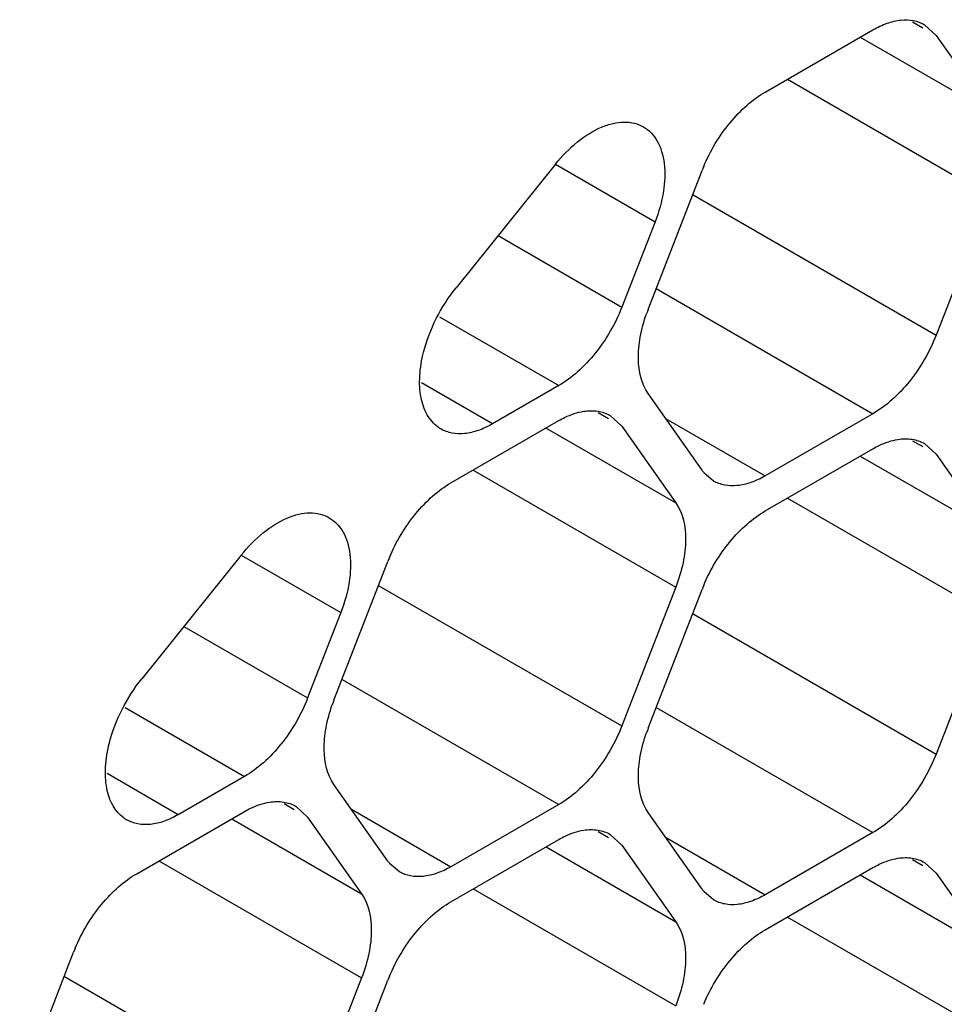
# Model space of a CAD drawing. Header units: inches. Extents: x 0 to 34, y 0 to 22.
# Tile 60 of 124: x 7.641 to 7.776, y 14.217 to 14.361. Entities that reach past the tile are written whole.
import ezdxf

# ---------------------------------------------------------------- set-up
doc = ezdxf.new("R2010")
doc.units = ezdxf.units.IN
doc.header["$LTSCALE"] = 1.87
doc.header["$MEASUREMENT"] = 0
doc.layers.get('0').update_dxf_attribs({"linetype": 'CONTINUOUS'})

msp = doc.modelspace()

# ---------------------------------------------------------------- linework, layer by layer
at = {"color": 7, "linetype": 'CONTINUOUS'}
for p, q in [((7.7713612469, 14.360231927), (7.7728618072, 14.3593655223)), ((7.7731164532, 14.3598065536), (7.7748025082, 14.3582449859)), ((7.7499336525, 14.3500095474), (7.7656169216, 14.3590648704)), ((7.7748025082, 14.3582449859), (7.7826441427, 14.3470898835)), ((7.7637605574, 14.357993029), (7.7826441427, 14.3470898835)), ((7.7531549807, 14.3518695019), (7.7826441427, 14.3348428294)), ((7.7194146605, 14.3394957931), (7.7049593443, 14.3215129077)), ((7.7194153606, 14.3394970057), (7.7339035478, 14.331131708)), ((7.7329064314, 14.3183719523), (7.7407480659, 14.3385823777)), ((7.7394471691, 14.3350461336), (7.7748025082, 14.3146324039)), ((7.7826441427, 14.3348428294), (7.7748025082, 14.3146324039)), ((7.7339035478, 14.331131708), (7.7290851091, 14.3187130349)), ((7.7110699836, 14.3291147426), (7.7290851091, 14.3187130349)), ((7.7340855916, 14.3214110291), (7.7656169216, 14.3032052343)), ((7.7025340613, 14.317312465), (7.7198995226, 14.3072858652)), ((7.7102626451, 14.301721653), (7.6999085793, 14.3076999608)), ((7.7198995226, 14.3072858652), (7.7102626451, 14.301721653)), ((7.7407480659, 14.2949697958), (7.7329064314, 14.3061248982)), ((7.7256438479, 14.3033579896), (7.7271444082, 14.3024915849)), ((7.7273990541, 14.3029326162), (7.7290851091, 14.3013710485)), ((7.735442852, 14.3025167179), (7.7499336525, 14.2941499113)), ((7.7656169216, 14.3032052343), (7.7499336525, 14.2941499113)), ((7.7042162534, 14.29313561), (7.7198995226, 14.302190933)), ((7.7180431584, 14.3011190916), (7.7369267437, 14.2902159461)), ((7.7290851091, 14.3013710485), (7.7369267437, 14.2902159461)), ((7.7499336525, 14.2890549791), (7.7656169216, 14.2981103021)), ((7.7713612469, 14.2992773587), (7.7728618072, 14.298410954)), ((7.7731164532, 14.2988519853), (7.7748025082, 14.2972904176)), ((7.7637605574, 14.2970384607), (7.7826441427, 14.2861353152)), ((7.7748025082, 14.2972904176), (7.7826441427, 14.2861353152)), ((7.7074375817, 14.2949955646), (7.7369267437, 14.277968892)), ((7.7424338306, 14.2934077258), (7.7410150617, 14.294619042)), ((7.7531549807, 14.2909149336), (7.7826441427, 14.2738882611)), ((7.6736972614, 14.2826218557), (7.6592419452, 14.2646389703)), ((7.6736979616, 14.2826230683), (7.6881861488, 14.2742577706)), ((7.6871890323, 14.261498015), (7.6950306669, 14.2817084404)), ((7.6937297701, 14.2781721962), (7.7290851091, 14.2577584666)), ((7.7369267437, 14.277968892), (7.7290851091, 14.2577584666)), ((7.7329064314, 14.2574173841), (7.7407480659, 14.2776278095)), ((7.6881861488, 14.2742577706), (7.6833677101, 14.2618390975)), ((7.7394471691, 14.2740915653), (7.7748025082, 14.2536778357)), ((7.7826441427, 14.2738882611), (7.7748025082, 14.2536778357)), ((7.6653525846, 14.2722408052), (7.6833677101, 14.2618390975)), ((7.6883681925, 14.2645370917), (7.7198995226, 14.246331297)), ((7.6568166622, 14.2604385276), (7.6741821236, 14.2504119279)), ((7.7340855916, 14.2604564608), (7.7656169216, 14.242250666)), ((7.6645452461, 14.2448477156), (7.6541911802, 14.2508260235)), ((7.6741821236, 14.2504119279), (7.6645452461, 14.2448477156)), ((7.6950306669, 14.2380958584), (7.6871890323, 14.2492509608)), ((7.6799264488, 14.2464840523), (7.6814270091, 14.2456176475)), ((7.6584988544, 14.2362616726), (7.6741821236, 14.2453169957)), ((7.6816816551, 14.2460586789), (7.6833677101, 14.2444971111)), ((7.6897254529, 14.2456427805), (7.7042162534, 14.2372759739)), ((7.7198995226, 14.246331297), (7.7042162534, 14.2372759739)), ((7.7407480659, 14.2340152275), (7.7329064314, 14.2451703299)), ((7.6723257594, 14.2442451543), (7.6912093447, 14.2333420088)), ((7.6833677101, 14.2444971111), (7.6912093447, 14.2333420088)), ((7.7256438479, 14.2424034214), (7.7271444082, 14.2415370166)), ((7.7656169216, 14.242250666), (7.7499336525, 14.233195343)), ((7.7042162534, 14.2321810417), (7.7198995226, 14.2412363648)), ((7.7273990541, 14.241978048), (7.7290851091, 14.2404164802)), ((7.735442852, 14.2415621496), (7.7499336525, 14.233195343)), ((7.7180431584, 14.2401645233), (7.7369267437, 14.2292613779)), ((7.7290851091, 14.2404164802), (7.7369267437, 14.2292613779)), ((7.6617201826, 14.2381216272), (7.6912093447, 14.2210949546)), ((7.7713612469, 14.2383227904), (7.7728618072, 14.2374563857)), ((7.7731164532, 14.237897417), (7.7748025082, 14.2363358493)), ((7.6967164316, 14.2365337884), (7.6952976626, 14.2377451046)), ((7.7499336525, 14.2281004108), (7.7656169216, 14.2371557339)), ((7.7637605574, 14.2360838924), (7.7826441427, 14.225180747)), ((7.7748025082, 14.2363358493), (7.7826441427, 14.225180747)), ((7.7074375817, 14.2340409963), (7.7369267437, 14.2170143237)), ((7.7424338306, 14.2324531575), (7.7410150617, 14.2336644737)), ((7.7531549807, 14.2299603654), (7.7826441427, 14.2129336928)), ((7.6414716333, 14.2046240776), (7.6493132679, 14.224834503)), ((7.648012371, 14.2212982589), (7.6833677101, 14.2008845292)), ((7.6912093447, 14.2210949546), (7.6833677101, 14.2008845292)), ((7.6871890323, 14.2005434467), (7.6950306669, 14.2207538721))]:
    msp.add_line(p, q, dxfattribs=at)
for centre, radius, start, end in [((7.7632656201, 14.3298436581), 0.0241537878, 157.2968945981, 158.7895258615), ((7.754906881, 14.3098350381), 0.023598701, 158.7920724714, 160.4284236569), ((7.7052588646, 14.305305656), 0.0049956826, 234.1546884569, 240.0165140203), ((7.7454703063, 14.2982873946), 0.0057711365, 215.0898687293, 219.4673072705), ((7.717548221, 14.2729697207), 0.0241537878, 157.2968945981, 158.7895258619), ((7.7632656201, 14.2688890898), 0.0241537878, 157.2968945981, 158.789525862), ((7.709189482, 14.2529611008), 0.023598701, 158.7920724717, 160.4284236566), ((7.754906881, 14.2488804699), 0.023598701, 158.7920724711, 160.4284236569), ((7.6595414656, 14.2484317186), 0.0049956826, 234.1546884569, 240.0165140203), ((7.6997529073, 14.2414134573), 0.0057711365, 215.0898687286, 219.4673072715), ((7.7454703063, 14.2373328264), 0.0057711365, 215.089868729, 219.4673072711), ((7.671830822, 14.2160957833), 0.0241537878, 157.2968945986, 158.789525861), ((7.717548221, 14.2120151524), 0.0241537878, 157.2968945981, 158.7895258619)]:
    msp.add_arc(centre, radius, start, end, dxfattribs=at)
for points, knots in [([(7.7656169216, 14.3590648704), (7.7662743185, 14.3594444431), (7.7675841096, 14.3600657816), (7.7695956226, 14.3605544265), (7.7714852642, 14.3605074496), (7.7726220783, 14.3600934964), (7.7731167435, 14.3598070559)], [0, 0, 0, 0, 0.2893482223, 0.5490113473, 0.7821190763, 1, 1, 1, 1]), ([(7.740983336, 14.3391659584), (7.7419420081, 14.3414578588), (7.7438624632, 14.34466696), (7.7471576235, 14.3481084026), (7.7489954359, 14.3494678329), (7.7499336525, 14.3500095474)], [0, 0, 0, 0, 0.5227410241, 0.7720403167, 1, 1, 1, 1]), ([(7.7194146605, 14.3394957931), (7.7203746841, 14.3406900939), (7.7223985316, 14.3427761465), (7.7253627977, 14.3446905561), (7.7277321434, 14.345491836), (7.7293653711, 14.3457042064), (7.7308870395, 14.3455430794), (7.7318069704, 14.3451792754), (7.7322183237, 14.3449417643)], [0, 0, 0, 0, 0.3067864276, 0.5777459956, 0.696707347, 0.8050117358, 0.9049003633, 1, 1, 1, 1]), ([(7.7322183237, 14.3449417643), (7.7326296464, 14.3447042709), (7.7334045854, 14.3440895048), (7.7343048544, 14.3428523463), (7.7349374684, 14.3413318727), (7.7354281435, 14.3388795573), (7.7352523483, 14.3353555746), (7.7344577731, 14.3325601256), (7.7339035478, 14.331131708)], [0, 0, 0, 0, 0.0951015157, 0.194991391, 0.3032961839, 0.4222570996, 0.6932145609, 1, 1, 1, 1]), ([(7.7002368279, 14.3121764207), (7.7006654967, 14.3138571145), (7.7019437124, 14.3171556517), (7.7038490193, 14.3201316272), (7.7049593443, 14.3215129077)], [0, 0, 0, 0, 0.494621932, 1, 1, 1, 1]), ([(7.7290851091, 14.3187130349), (7.7286158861, 14.3175036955), (7.7274820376, 14.3151557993), (7.7253171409, 14.3119718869), (7.7227958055, 14.3092833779), (7.7208799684, 14.3078519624), (7.7198995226, 14.3072858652)], [0, 0, 0, 0, 0.2610993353, 0.522460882, 0.7721201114, 1, 1, 1, 1]), ([(7.7329064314, 14.3061248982), (7.7319062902, 14.307547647), (7.7312941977, 14.3105069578), (7.7316822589, 14.3144549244), (7.7322788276, 14.316635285), (7.7326716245, 14.3177402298)], [0, 0, 0, 0, 0.4368183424, 0.7054520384, 1, 1, 1, 1]), ([(7.7748025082, 14.3146324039), (7.7743332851, 14.3134230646), (7.7731994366, 14.3110751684), (7.7710345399, 14.307891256), (7.7685132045, 14.305202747), (7.7665973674, 14.3037713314), (7.7656169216, 14.3032052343)], [0, 0, 0, 0, 0.2610993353, 0.522460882, 0.7721201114, 1, 1, 1, 1]), ([(7.7023333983, 14.3012561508), (7.7016938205, 14.3017182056), (7.7005648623, 14.3030526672), (7.6997010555, 14.3056892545), (7.6995736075, 14.308832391), (7.6999459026, 14.3110357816), (7.7002368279, 14.3121764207)], [0, 0, 0, 0, 0.2019963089, 0.4317496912, 0.698637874, 1, 1, 1, 1]), ([(7.7198995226, 14.302190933), (7.7202001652, 14.3023645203), (7.7213442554, 14.3029689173), (7.7225912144, 14.303399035), (7.723527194, 14.3035469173)], [0, 0, 0, 0, 0.2681277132, 1, 1, 1, 1]), ([(7.723527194, 14.3035469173), (7.7242090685, 14.3036546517), (7.7255595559, 14.3036914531), (7.7268488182, 14.3032519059), (7.7273993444, 14.3029331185)], [0, 0, 0, 0, 0.5204180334, 1, 1, 1, 1]), ([(7.7102626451, 14.301721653), (7.7096064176, 14.3013427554), (7.7082964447, 14.3007231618), (7.7062850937, 14.3002328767), (7.704394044, 14.300279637), (7.7032569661, 14.3006931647), (7.7027622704, 14.3009785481)], [0, 0, 0, 0, 0.2888502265, 0.5488509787, 0.7822980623, 1, 1, 1, 1]), ([(7.7656169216, 14.2981103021), (7.7659175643, 14.2982838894), (7.7670616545, 14.2988882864), (7.7683086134, 14.2993184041), (7.7692445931, 14.2994662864)], [0, 0, 0, 0, 0.2681277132, 1, 1, 1, 1]), ([(7.7692445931, 14.2994662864), (7.7699264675, 14.2995740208), (7.771276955, 14.2996108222), (7.7725662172, 14.299171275), (7.7731167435, 14.2988524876)], [0, 0, 0, 0, 0.5204180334, 1, 1, 1, 1]), ([(7.7499336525, 14.2941499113), (7.7492762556, 14.2937703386), (7.7479664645, 14.2931490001), (7.7459549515, 14.2926603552), (7.7440653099, 14.2927073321), (7.7429284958, 14.2931212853), (7.7424338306, 14.2934077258)], [0, 0, 0, 0, 0.2893482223, 0.5490113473, 0.7821190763, 1, 1, 1, 1]), ([(7.695265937, 14.2822920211), (7.696224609, 14.2845839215), (7.6981450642, 14.2877930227), (7.7014402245, 14.2912344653), (7.7032780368, 14.2925938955), (7.7042162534, 14.29313561)], [0, 0, 0, 0, 0.5227410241, 0.7720403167, 1, 1, 1, 1]), ([(7.7369267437, 14.2902159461), (7.7379791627, 14.2887188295), (7.738570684, 14.2855694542), (7.7380647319, 14.2814157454), (7.737374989, 14.2791241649), (7.7369267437, 14.277968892)], [0, 0, 0, 0, 0.4354565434, 0.7051324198, 1, 1, 1, 1]), ([(7.6736972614, 14.2826218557), (7.6746572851, 14.2838161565), (7.6766811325, 14.2859022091), (7.6796453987, 14.2878166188), (7.6820147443, 14.2886178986), (7.6836479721, 14.2888302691), (7.6851696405, 14.2886691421), (7.6860895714, 14.288305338), (7.6865009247, 14.288067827)], [0, 0, 0, 0, 0.3067864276, 0.5777459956, 0.696707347, 0.8050117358, 0.9049003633, 1, 1, 1, 1]), ([(7.6865009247, 14.288067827), (7.6869122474, 14.2878303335), (7.6876871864, 14.2872155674), (7.6885874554, 14.2859784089), (7.6892200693, 14.2844579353), (7.6897107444, 14.2820056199), (7.6895349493, 14.2784816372), (7.6887403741, 14.2756861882), (7.6881861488, 14.2742577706)], [0, 0, 0, 0, 0.0951015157, 0.194991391, 0.3032961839, 0.4222570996, 0.6932145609, 1, 1, 1, 1]), ([(7.740983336, 14.2782113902), (7.7419420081, 14.2805032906), (7.7438624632, 14.2837123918), (7.7471576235, 14.2871538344), (7.7489954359, 14.2885132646), (7.7499336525, 14.2890549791)], [0, 0, 0, 0, 0.5227410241, 0.7720403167, 1, 1, 1, 1]), ([(7.6545194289, 14.2553024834), (7.6549480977, 14.2569831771), (7.6562263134, 14.2602817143), (7.6581316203, 14.2632576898), (7.6592419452, 14.2646389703)], [0, 0, 0, 0, 0.494621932, 1, 1, 1, 1]), ([(7.6833677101, 14.2618390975), (7.682898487, 14.2606297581), (7.6817646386, 14.258281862), (7.6795997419, 14.2550979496), (7.6770784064, 14.2524094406), (7.6751625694, 14.250978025), (7.6741821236, 14.2504119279)], [0, 0, 0, 0, 0.2610993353, 0.522460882, 0.7721201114, 1, 1, 1, 1]), ([(7.6871890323, 14.2492509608), (7.6861888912, 14.2506737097), (7.6855767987, 14.2536330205), (7.6859648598, 14.2575809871), (7.6865614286, 14.2597613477), (7.6869542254, 14.2608662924)], [0, 0, 0, 0, 0.4368183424, 0.7054520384, 1, 1, 1, 1]), ([(7.7290851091, 14.2577584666), (7.7286158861, 14.2565491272), (7.7274820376, 14.254201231), (7.7253171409, 14.2510173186), (7.7227958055, 14.2483288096), (7.7208799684, 14.2468973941), (7.7198995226, 14.246331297)], [0, 0, 0, 0, 0.2610993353, 0.522460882, 0.7721201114, 1, 1, 1, 1]), ([(7.7329064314, 14.2451703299), (7.7319062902, 14.2465930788), (7.7312941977, 14.2495523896), (7.7316822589, 14.2535003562), (7.7322788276, 14.2556807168), (7.7326716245, 14.2567856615)], [0, 0, 0, 0, 0.4368183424, 0.7054520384, 1, 1, 1, 1]), ([(7.6566159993, 14.2443822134), (7.6559764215, 14.2448442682), (7.6548474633, 14.2461787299), (7.6539836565, 14.2488153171), (7.6538562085, 14.2519584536), (7.6542285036, 14.2541618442), (7.6545194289, 14.2553024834)], [0, 0, 0, 0, 0.2019963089, 0.4317496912, 0.698637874, 1, 1, 1, 1]), ([(7.7748025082, 14.2536778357), (7.7743332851, 14.2524684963), (7.7731994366, 14.2501206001), (7.7710345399, 14.2469366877), (7.7685132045, 14.2442481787), (7.7665973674, 14.2428167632), (7.7656169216, 14.242250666)], [0, 0, 0, 0, 0.2610993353, 0.522460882, 0.7721201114, 1, 1, 1, 1]), ([(7.6741821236, 14.2453169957), (7.6744827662, 14.245490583), (7.6756268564, 14.24609498), (7.6768738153, 14.2465250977), (7.677809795, 14.24667298)], [0, 0, 0, 0, 0.2681277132, 1, 1, 1, 1]), ([(7.677809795, 14.24667298), (7.6784916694, 14.2467807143), (7.6798421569, 14.2468175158), (7.6811314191, 14.2463779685), (7.6816819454, 14.2460591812)], [0, 0, 0, 0, 0.5204180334, 1, 1, 1, 1]), ([(7.6645452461, 14.2448477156), (7.6638890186, 14.2444688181), (7.6625790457, 14.2438492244), (7.6605676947, 14.2433589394), (7.658676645, 14.2434056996), (7.657539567, 14.2438192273), (7.6570448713, 14.2441046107)], [0, 0, 0, 0, 0.2888502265, 0.5488509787, 0.7822980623, 1, 1, 1, 1]), ([(7.7198995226, 14.2412363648), (7.7202001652, 14.2414099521), (7.7213442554, 14.2420143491), (7.7225912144, 14.2424444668), (7.723527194, 14.2425923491)], [0, 0, 0, 0, 0.2681277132, 1, 1, 1, 1]), ([(7.723527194, 14.2425923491), (7.7242090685, 14.2427000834), (7.7255595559, 14.2427368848), (7.7268488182, 14.2422973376), (7.7273993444, 14.2419785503)], [0, 0, 0, 0, 0.5204180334, 1, 1, 1, 1]), ([(7.7656169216, 14.2371557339), (7.7659175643, 14.2373293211), (7.7670616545, 14.2379337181), (7.7683086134, 14.2383638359), (7.7692445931, 14.2385117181)], [0, 0, 0, 0, 0.2681277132, 1, 1, 1, 1]), ([(7.7692445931, 14.2385117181), (7.7699264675, 14.2386194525), (7.771276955, 14.2386562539), (7.7725662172, 14.2382167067), (7.7731167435, 14.2378979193)], [0, 0, 0, 0, 0.5204180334, 1, 1, 1, 1]), ([(7.7042162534, 14.2372759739), (7.7035588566, 14.2368964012), (7.7022490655, 14.2362750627), (7.7002375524, 14.2357864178), (7.6983479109, 14.2358333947), (7.6972110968, 14.2362473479), (7.6967164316, 14.2365337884)], [0, 0, 0, 0, 0.2893482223, 0.5490113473, 0.7821190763, 1, 1, 1, 1]), ([(7.649548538, 14.2254180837), (7.65050721, 14.2277099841), (7.6524276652, 14.2309190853), (7.6557228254, 14.2343605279), (7.6575606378, 14.2357199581), (7.6584988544, 14.2362616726)], [0, 0, 0, 0, 0.5227410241, 0.7720403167, 1, 1, 1, 1]), ([(7.6912093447, 14.2333420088), (7.6922617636, 14.2318448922), (7.6928532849, 14.2286955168), (7.6923473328, 14.2245418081), (7.69165759, 14.2222502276), (7.6912093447, 14.2210949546)], [0, 0, 0, 0, 0.4354565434, 0.7051324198, 1, 1, 1, 1]), ([(7.695265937, 14.2213374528), (7.696224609, 14.2236293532), (7.6981450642, 14.2268384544), (7.7014402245, 14.230279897), (7.7032780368, 14.2316393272), (7.7042162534, 14.2321810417)], [0, 0, 0, 0, 0.5227410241, 0.7720403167, 1, 1, 1, 1]), ([(7.7499336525, 14.233195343), (7.7492762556, 14.2328157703), (7.7479664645, 14.2321944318), (7.7459549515, 14.2317057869), (7.7440653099, 14.2317527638), (7.7429284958, 14.232166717), (7.7424338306, 14.2324531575)], [0, 0, 0, 0, 0.2893482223, 0.5490113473, 0.7821190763, 1, 1, 1, 1]), ([(7.7369267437, 14.2292613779), (7.7379791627, 14.2277642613), (7.738570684, 14.2246148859), (7.7380647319, 14.2204611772), (7.737374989, 14.2181695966), (7.7369267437, 14.2170143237)], [0, 0, 0, 0, 0.4354565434, 0.7051324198, 1, 1, 1, 1]), ([(7.740983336, 14.2172568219), (7.7419420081, 14.2195487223), (7.7438624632, 14.2227578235), (7.7471576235, 14.2261992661), (7.7489954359, 14.2275586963), (7.7499336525, 14.2281004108)], [0, 0, 0, 0, 0.5227410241, 0.7720403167, 1, 1, 1, 1])]:
    msp.add_open_spline(points, degree=3, knots=knots, dxfattribs=at)

doc.saveas('drawing.dxf')
